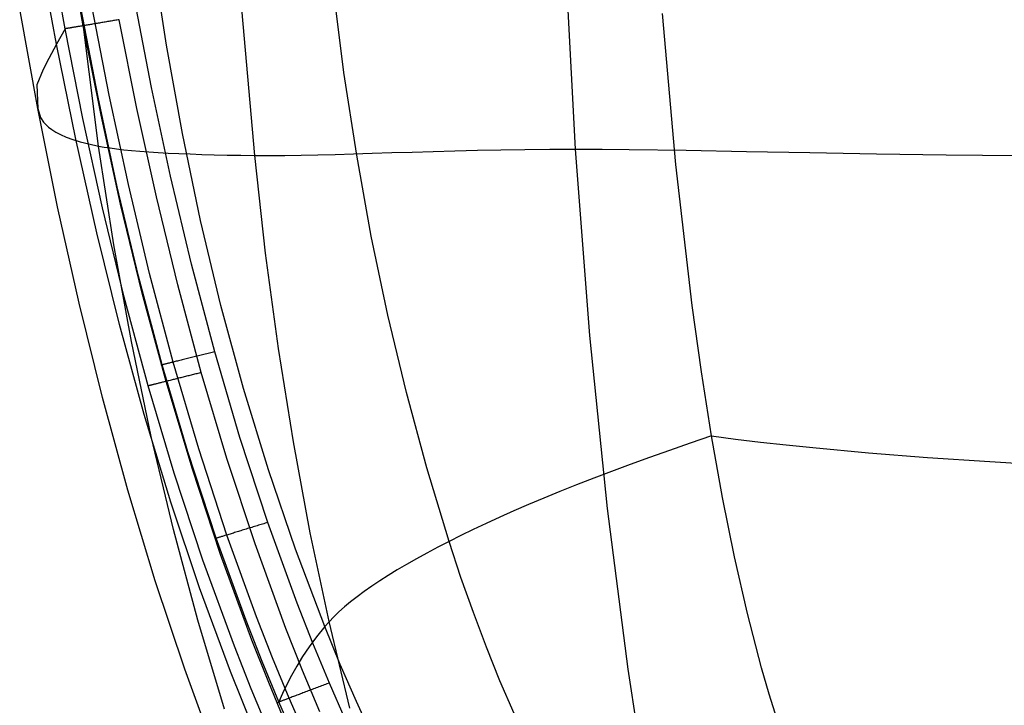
# Model space of a CAD drawing. Extents: x -353 to 1161, y -766 to 145.
# Tile 8 of 74: x -341 to -255, y -654 to -594. Entities that reach past the tile are written whole.
import ezdxf

# ---------------------------------------------------------------- set-up
doc = ezdxf.new("R2010")
doc.units = 0
doc.layers.add('DEFAULT', color=7, linetype='CONTINUOUS')

msp = doc.modelspace()

# ---------------------------------------------------------------- linework, layer by layer
at = {"layer": 'DEFAULT'}
for p, q in [((-292.119, -605.481, 282.57), (-293.932, -570.452, 281.52)), ((-336.564, -595.006, 81.184), (-338.457, -584.295, 81.177)), ((-334.981, -594.741, 77.597), (-336.866, -584.063, 77.595)), ((-337.311, -596.335, 91.409), (-338.846, -587.915, 91.409)), ((-333.642, -605.213, 240.691), (-335.869, -587.586, 240.059)), ((-327.729, -596.424, 45.253), (-328.922, -588.566, 45.238)), ((-320.044, -606.034, 263.463), (-321.6, -588.516, 262.784)), ((-312.282, -598.815, 26.169), (-313.223, -591.442, 26.109)), ((-329.041, -600.13, 76.166), (-330.529, -592.399, 76.166)), ((-333.689, -600.968, 69.205), (-335.191, -593.152, 69.183)), ((-332.721, -600.793, 74.033), (-334.228, -592.996, 74.024)), ((-338.935, -601.959, 189.941), (-340.514, -593.29, 189.817)), ((-283.391, -606.831, 12.086), (-284.548, -593.666, 11.755)), ((-336.358, -594.971, 80.108), (-336.39, -594.977, 80.228)), ((-336.323, -594.966, 79.988), (-336.358, -594.971, 80.108)), ((-336.286, -594.96, 79.868), (-336.323, -594.966, 79.988)), ((-336.247, -594.953, 79.749), (-336.286, -594.96, 79.868)), ((-336.206, -594.946, 79.63), (-336.247, -594.953, 79.749)), ((-336.162, -594.939, 79.512), (-336.206, -594.946, 79.63)), ((-336.115, -594.931, 79.394), (-336.162, -594.939, 79.512)), ((-336.067, -594.923, 79.277), (-336.115, -594.931, 79.394)), ((-336.016, -594.914, 79.161), (-336.067, -594.923, 79.277)), ((-335.962, -594.905, 79.046), (-336.016, -594.914, 79.161)), ((-335.906, -594.896, 78.932), (-335.962, -594.905, 79.046)), ((-335.848, -594.886, 78.82), (-335.906, -594.896, 78.932)), ((-335.788, -594.876, 78.708), (-335.848, -594.886, 78.82)), ((-335.725, -594.865, 78.598), (-335.788, -594.876, 78.708)), ((-335.66, -594.854, 78.49), (-335.725, -594.865, 78.598)), ((-335.593, -594.843, 78.383), (-335.66, -594.854, 78.49)), ((-335.523, -594.832, 78.278), (-335.593, -594.843, 78.383)), ((-335.452, -594.82, 78.175), (-335.523, -594.832, 78.278)), ((-335.378, -594.807, 78.073), (-335.452, -594.82, 78.175)), ((-335.302, -594.795, 77.974), (-335.378, -594.807, 78.073)), ((-335.225, -594.782, 77.876), (-335.302, -594.795, 77.974)), ((-335.145, -594.768, 77.781), (-335.225, -594.782, 77.876)), ((-335.064, -594.755, 77.688), (-335.145, -594.768, 77.781)), ((-334.981, -594.741, 77.597), (-335.064, -594.755, 77.688)), ((-334.896, -594.726, 77.509), (-334.981, -594.741, 77.597)), ((-333.432, -602.523, 77.598), (-334.981, -594.741, 77.597)), ((-334.809, -594.712, 77.423), (-334.896, -594.726, 77.509)), ((-334.721, -594.697, 77.34), (-334.809, -594.712, 77.423)), ((-334.631, -594.682, 77.26), (-334.721, -594.697, 77.34)), ((-334.54, -594.667, 77.182), (-334.631, -594.682, 77.26)), ((-334.448, -594.651, 77.106), (-334.54, -594.667, 77.182)), ((-334.354, -594.635, 77.034), (-334.448, -594.651, 77.106)), ((-334.259, -594.62, 76.964), (-334.354, -594.635, 77.034)), ((-334.163, -594.603, 76.897), (-334.259, -594.62, 76.964)), ((-334.066, -594.587, 76.833), (-334.163, -594.603, 76.897)), ((-333.968, -594.571, 76.772), (-334.066, -594.587, 76.833)), ((-333.869, -594.554, 76.714), (-333.968, -594.571, 76.772)), ((-333.77, -594.538, 76.659), (-333.869, -594.554, 76.714)), ((-333.67, -594.521, 76.607), (-333.77, -594.538, 76.659)), ((-333.569, -594.504, 76.558), (-333.67, -594.521, 76.607)), ((-333.468, -594.487, 76.512), (-333.569, -594.504, 76.558)), ((-333.366, -594.47, 76.468), (-333.468, -594.487, 76.512)), ((-333.264, -594.453, 76.428), (-333.366, -594.47, 76.468)), ((-333.162, -594.436, 76.391), (-333.264, -594.453, 76.428)), ((-333.06, -594.418, 76.357), (-333.162, -594.436, 76.391)), ((-332.957, -594.401, 76.325), (-333.06, -594.418, 76.357)), ((-332.855, -594.384, 76.297), (-332.957, -594.401, 76.325)), ((-332.753, -594.367, 76.272), (-332.855, -594.384, 76.297)), ((-332.651, -594.35, 76.249), (-332.753, -594.367, 76.272)), ((-332.549, -594.333, 76.229), (-332.651, -594.35, 76.249)), ((-332.447, -594.316, 76.212), (-332.549, -594.333, 76.229)), ((-332.346, -594.299, 76.198), (-332.447, -594.316, 76.212)), ((-332.245, -594.282, 76.186), (-332.346, -594.299, 76.198)), ((-332.145, -594.265, 76.177), (-332.245, -594.282, 76.186)), ((-332.046, -594.248, 76.171), (-332.145, -594.265, 76.177)), ((-331.947, -594.232, 76.167), (-332.046, -594.248, 76.171)), ((-331.848, -594.215, 76.166), (-331.947, -594.232, 76.167)), ((-330.31, -601.944, 76.166), (-331.848, -594.215, 76.166)), ((-336.564, -595.006, 81.184), (-337.311, -596.335, 91.409)), ((-336.534, -595.001, 80.947), (-336.564, -595.006, 81.184)), ((-335.01, -602.816, 81.186), (-336.564, -595.006, 81.184)), ((-336.515, -594.998, 80.828), (-336.534, -595.001, 80.947)), ((-336.495, -594.995, 80.708), (-336.515, -594.998, 80.828)), ((-336.472, -594.991, 80.588), (-336.495, -594.995, 80.708)), ((-336.447, -594.986, 80.468), (-336.472, -594.991, 80.588)), ((-336.419, -594.982, 80.348), (-336.447, -594.986, 80.468)), ((-336.39, -594.977, 80.228), (-336.419, -594.982, 80.348)), ((-337.311, -596.335, 91.409), (-337.975, -597.59, 103.476)), ((-335.634, -604.621, 91.409), (-337.311, -596.335, 91.409)), ((-326.342, -604.132, 45.271), (-327.729, -596.424, 45.253)), ((-337.975, -597.59, 103.476), (-338.469, -598.556, 115.566)), ((-338.469, -598.556, 115.566), (-339.024, -599.882, 139.914)), ((-311.173, -606.02, 26.24), (-312.282, -598.815, 26.169)), ((-339.024, -599.882, 139.914), (-338.935, -601.959, 189.941)), ((-332.021, -608.762, 69.219), (-333.689, -600.968, 69.205)), ((-331.05, -608.568, 74.038), (-332.721, -600.793, 74.033)), ((-327.389, -607.833, 76.166), (-329.041, -600.13, 76.166)), ((-338.935, -601.959, 189.941), (-338.701, -602.718, 202.83)), ((-337.21, -610.493, 190.066), (-338.935, -601.959, 189.941)), ((-331.725, -610.281, 77.598), (-333.432, -602.523, 77.598)), ((-328.616, -609.644, 76.166), (-330.31, -601.944, 76.166)), ((-338.701, -602.718, 202.83), (-338.441, -603.137, 209.289)), ((-338.441, -603.137, 209.289), (-338.016, -603.569, 215.723)), ((-333.297, -610.604, 81.185), (-335.01, -602.816, 81.186)), ((-338.016, -603.569, 215.723), (-337.725, -603.786, 218.924)), ((-337.725, -603.786, 218.924), (-337.374, -604.003, 222.108)), ((-337.374, -604.003, 222.108), (-336.956, -604.217, 225.274)), ((-336.956, -604.217, 225.274), (-336.465, -604.428, 228.417)), ((-324.762, -611.686, 45.293), (-326.342, -604.132, 45.271)), ((-336.465, -604.428, 228.417), (-335.894, -604.635, 231.534)), ((-335.894, -604.635, 231.534), (-335.237, -604.835, 234.621)), ((-333.808, -612.763, 91.409), (-335.634, -604.621, 91.409)), ((-335.237, -604.835, 234.621), (-334.488, -605.028, 237.674)), ((-334.488, -605.028, 237.674), (-333.642, -605.213, 240.691)), ((-333.642, -605.213, 240.691), (-333.168, -605.301, 242.185)), ((-332.317, -613.803, 241.001), (-333.642, -605.213, 240.691)), ((-333.168, -605.301, 242.185), (-332.644, -605.383, 243.669)), ((-332.644, -605.383, 243.669), (-332.071, -605.46, 245.145)), ((-332.071, -605.46, 245.145), (-331.448, -605.532, 246.612)), ((-331.448, -605.532, 246.612), (-330.775, -605.599, 248.07)), ((-330.775, -605.599, 248.07), (-330.051, -605.662, 249.518)), ((-330.051, -605.662, 249.518), (-329.278, -605.719, 250.957)), ((-329.278, -605.719, 250.957), (-328.454, -605.772, 252.387)), ((-328.454, -605.772, 252.387), (-327.58, -605.82, 253.806)), ((-327.58, -605.82, 253.806), (-326.656, -605.864, 255.216)), ((-326.656, -605.864, 255.216), (-325.681, -605.903, 256.616)), ((-325.681, -605.903, 256.616), (-324.655, -605.938, 258.006)), ((-324.655, -605.938, 258.006), (-323.579, -605.968, 259.386)), ((-323.579, -605.968, 259.386), (-322.452, -605.994, 260.756)), ((-322.452, -605.994, 260.756), (-321.273, -606.016, 262.115)), ((-321.273, -606.016, 262.115), (-320.044, -606.034, 263.463)), ((-320.044, -606.034, 263.463), (-318.76, -606.041, 264.796)), ((-319.099, -614.532, 263.786), (-320.044, -606.034, 263.463)), ((-318.76, -606.041, 264.796), (-317.418, -606.034, 266.112)), ((-317.418, -606.034, 266.112), (-316.018, -606.014, 267.41)), ((-316.018, -606.014, 267.41), (-314.558, -605.982, 268.689)), ((-314.558, -605.982, 268.689), (-313.038, -605.942, 269.95)), ((-313.038, -605.942, 269.95), (-311.457, -605.895, 271.192)), ((-311.457, -605.895, 271.192), (-309.815, -605.843, 272.416)), ((-309.898, -613.061, 26.322), (-311.173, -606.02, 26.24)), ((-309.815, -605.843, 272.416), (-308.11, -605.788, 273.62)), ((-308.11, -605.788, 273.62), (-306.342, -605.732, 274.806)), ((-306.342, -605.732, 274.806), (-304.51, -605.677, 275.972)), ((-304.51, -605.677, 275.972), (-302.613, -605.626, 277.119)), ((-302.613, -605.626, 277.119), (-300.65, -605.579, 278.248)), ((-300.65, -605.579, 278.248), (-298.62, -605.539, 279.357)), ((-298.62, -605.539, 279.357), (-296.522, -605.508, 280.447)), ((-296.522, -605.508, 280.447), (-294.355, -605.488, 281.518)), ((-294.355, -605.488, 281.518), (-292.119, -605.481, 282.57)), ((-290.863, -621.697, 282.961), (-292.119, -605.481, 282.57)), ((-292.119, -605.481, 282.57), (-289.812, -605.488, 283.603)), ((-289.812, -605.488, 283.603), (-287.436, -605.508, 284.616)), ((-287.436, -605.508, 284.616), (-282.473, -605.579, 286.586)), ((-282.473, -605.579, 286.586), (-277.232, -605.677, 288.481)), ((-277.232, -605.677, 288.481), (-271.713, -605.788, 290.302)), ((-271.713, -605.788, 290.302), (-265.919, -605.894, 292.05)), ((-265.919, -605.894, 292.05), (-259.852, -605.98, 293.726)), ((-259.852, -605.98, 293.726), (-253.516, -606.031, 295.332)), ((-281.965, -619.082, 12.508), (-283.391, -606.831, 12.086)), ((-329.2, -616.312, 74.041), (-331.05, -608.568, 74.038)), ((-325.559, -615.5, 76.166), (-327.389, -607.833, 76.166)), ((-330.168, -616.528, 69.225), (-332.021, -608.762, 69.219)), ((-329.843, -618.009, 77.596), (-331.725, -610.281, 77.598)), ((-326.751, -617.308, 76.166), (-328.616, -609.644, 76.166)), ((-335.332, -618.881, 190.19), (-337.21, -610.493, 190.066)), ((-331.407, -618.364, 81.178), (-333.297, -610.604, 81.185)), ((-322.989, -619.083, 45.318), (-324.762, -611.686, 45.293)), ((-331.825, -620.751, 91.409), (-333.808, -612.763, 91.409)), ((-330.789, -622.23, 241.307), (-332.317, -613.803, 241.001)), ((-308.456, -619.94, 26.415), (-309.898, -613.061, 26.322)), ((-317.979, -622.837, 264.093), (-319.099, -614.532, 263.786)), ((-323.535, -623.123, 76.166), (-325.559, -615.5, 76.166)), ((-327.153, -624.021, 74.04), (-329.2, -616.312, 74.041)), ((-328.115, -624.26, 69.224), (-330.168, -616.528, 69.225)), ((-327.768, -625.701, 77.592), (-329.843, -618.009, 77.596)), ((-324.699, -624.93, 76.166), (-326.751, -617.308, 76.166)), ((-333.293, -627.111, 190.313), (-335.332, -618.881, 190.19)), ((-329.326, -626.091, 81.168), (-331.407, -618.364, 81.178)), ((-321.022, -626.322, 45.345), (-322.989, -619.083, 45.318)), ((-281.15, -624.876, 12.753), (-281.965, -619.082, 12.508)), ((-306.848, -626.659, 26.52), (-308.456, -619.94, 26.415)), ((-329.678, -628.573, 91.409), (-331.825, -620.751, 91.409)), ((-329.06, -630.491, 241.607), (-330.789, -622.23, 241.307)), ((-289.332, -636.768, 283.192), (-290.863, -621.697, 282.961)), ((-323.996, -623.238, 76.138), (-324.114, -623.267, 76.121)), ((-323.879, -623.209, 76.15), (-323.996, -623.238, 76.138)), ((-323.763, -623.18, 76.159), (-323.879, -623.209, 76.15)), ((-323.648, -623.151, 76.164), (-323.763, -623.18, 76.159)), ((-323.535, -623.123, 76.166), (-323.648, -623.151, 76.164)), ((-321.334, -630.582, 76.166), (-323.535, -623.123, 76.166)), ((-316.684, -630.95, 264.383), (-317.979, -622.837, 264.093)), ((-327.549, -624.119, 73.34), (-327.618, -624.136, 73.192)), ((-327.477, -624.101, 73.485), (-327.549, -624.119, 73.34)), ((-327.401, -624.083, 73.628), (-327.477, -624.101, 73.485)), ((-327.322, -624.063, 73.768), (-327.401, -624.083, 73.628)), ((-327.239, -624.042, 73.906), (-327.322, -624.063, 73.768)), ((-327.153, -624.021, 74.04), (-327.239, -624.042, 73.906)), ((-327.064, -623.999, 74.172), (-327.153, -624.021, 74.04)), ((-324.927, -631.573, 74.037), (-327.153, -624.021, 74.04)), ((-326.971, -623.976, 74.299), (-327.064, -623.999, 74.172)), ((-326.876, -623.952, 74.424), (-326.971, -623.976, 74.299)), ((-326.778, -623.928, 74.544), (-326.876, -623.952, 74.424)), ((-326.678, -623.903, 74.661), (-326.778, -623.928, 74.544)), ((-326.574, -623.877, 74.774), (-326.678, -623.903, 74.661)), ((-326.469, -623.851, 74.882), (-326.574, -623.877, 74.774)), ((-326.361, -623.825, 74.987), (-326.469, -623.851, 74.882)), ((-326.251, -623.797, 75.087), (-326.361, -623.825, 74.987)), ((-326.14, -623.77, 75.183), (-326.251, -623.797, 75.087)), ((-326.026, -623.742, 75.274), (-326.14, -623.77, 75.183)), ((-325.912, -623.713, 75.361), (-326.026, -623.742, 75.274)), ((-325.795, -623.684, 75.443), (-325.912, -623.713, 75.361)), ((-325.678, -623.655, 75.521), (-325.795, -623.684, 75.443)), ((-325.559, -623.626, 75.594), (-325.678, -623.655, 75.521)), ((-325.44, -623.596, 75.663), (-325.559, -623.626, 75.594)), ((-325.32, -623.566, 75.727), (-325.44, -623.596, 75.663)), ((-325.199, -623.536, 75.786), (-325.32, -623.566, 75.727)), ((-325.078, -623.506, 75.841), (-325.199, -623.536, 75.786)), ((-324.957, -623.476, 75.891), (-325.078, -623.506, 75.841)), ((-324.836, -623.446, 75.937), (-324.957, -623.476, 75.891)), ((-324.715, -623.416, 75.978), (-324.836, -623.446, 75.937)), ((-324.594, -623.386, 76.015), (-324.715, -623.416, 75.978)), ((-324.473, -623.356, 76.048), (-324.594, -623.386, 76.015)), ((-324.353, -623.326, 76.077), (-324.473, -623.356, 76.048)), ((-324.233, -623.297, 76.101), (-324.353, -623.326, 76.077)), ((-324.114, -623.267, 76.121), (-324.233, -623.297, 76.101)), ((-328.206, -624.282, 70.54), (-328.208, -624.283, 70.387)), ((-328.208, -624.283, 70.387), (-328.207, -624.282, 70.235)), ((-328.207, -624.282, 70.235), (-328.202, -624.281, 70.085)), ((-328.201, -624.281, 70.694), (-328.206, -624.282, 70.54)), ((-328.202, -624.281, 70.085), (-328.195, -624.279, 69.937)), ((-328.192, -624.279, 70.85), (-328.201, -624.281, 70.694)), ((-328.195, -624.279, 69.937), (-328.184, -624.277, 69.79)), ((-328.18, -624.276, 71.006), (-328.192, -624.279, 70.85)), ((-328.184, -624.277, 69.79), (-328.171, -624.274, 69.646)), ((-328.165, -624.272, 71.163), (-328.18, -624.276, 71.006)), ((-328.171, -624.274, 69.646), (-328.155, -624.27, 69.503)), ((-328.145, -624.267, 71.321), (-328.165, -624.272, 71.163)), ((-328.155, -624.27, 69.503), (-328.136, -624.265, 69.363)), ((-328.122, -624.262, 71.479), (-328.145, -624.267, 71.321)), ((-328.136, -624.265, 69.363), (-328.115, -624.26, 69.224)), ((-328.096, -624.255, 71.638), (-328.122, -624.262, 71.479)), ((-325.878, -631.835, 69.216), (-328.115, -624.26, 69.224)), ((-328.065, -624.247, 71.796), (-328.096, -624.255, 71.638)), ((-328.031, -624.239, 71.955), (-328.065, -624.247, 71.796)), ((-327.993, -624.229, 72.113), (-328.031, -624.239, 71.955)), ((-327.951, -624.219, 72.27), (-327.993, -624.229, 72.113)), ((-327.905, -624.208, 72.427), (-327.951, -624.219, 72.27)), ((-327.855, -624.195, 72.583), (-327.905, -624.208, 72.427)), ((-327.802, -624.182, 72.738), (-327.855, -624.195, 72.583)), ((-327.744, -624.168, 72.891), (-327.802, -624.182, 72.738)), ((-327.683, -624.153, 73.042), (-327.744, -624.168, 72.891)), ((-327.618, -624.136, 73.192), (-327.683, -624.153, 73.042)), ((-324.796, -624.955, 76.167), (-324.893, -624.979, 76.171)), ((-324.699, -624.93, 76.166), (-324.796, -624.955, 76.167)), ((-322.469, -632.422, 76.166), (-324.699, -624.93, 76.166)), ((-280.267, -630.452, 13.022), (-281.15, -624.876, 12.753)), ((-328.301, -625.834, 78.27), (-328.369, -625.851, 78.375)), ((-328.231, -625.816, 78.167), (-328.301, -625.834, 78.27)), ((-328.158, -625.798, 78.066), (-328.231, -625.816, 78.167)), ((-328.084, -625.78, 77.967), (-328.158, -625.798, 78.066)), ((-328.008, -625.761, 77.87), (-328.084, -625.78, 77.967)), ((-327.93, -625.741, 77.775), (-328.008, -625.761, 77.87)), ((-327.85, -625.721, 77.682), (-327.93, -625.741, 77.775)), ((-327.768, -625.701, 77.592), (-327.85, -625.721, 77.682)), ((-327.685, -625.68, 77.504), (-327.768, -625.701, 77.592)), ((-325.511, -633.267, 77.587), (-327.768, -625.701, 77.592)), ((-327.6, -625.658, 77.419), (-327.685, -625.68, 77.504)), ((-327.514, -625.637, 77.336), (-327.6, -625.658, 77.419)), ((-327.426, -625.615, 77.255), (-327.514, -625.637, 77.336)), ((-327.337, -625.592, 77.178), (-327.426, -625.615, 77.255)), ((-327.246, -625.569, 77.103), (-327.337, -625.592, 77.178)), ((-327.154, -625.546, 77.031), (-327.246, -625.569, 77.103)), ((-327.061, -625.523, 76.961), (-327.154, -625.546, 77.031)), ((-326.967, -625.5, 76.895), (-327.061, -625.523, 76.961)), ((-326.872, -625.476, 76.831), (-326.967, -625.5, 76.895)), ((-326.776, -625.452, 76.77), (-326.872, -625.476, 76.831)), ((-326.679, -625.427, 76.712), (-326.776, -625.452, 76.77)), ((-326.582, -625.403, 76.657), (-326.679, -625.427, 76.712)), ((-326.484, -625.378, 76.605), (-326.582, -625.403, 76.657)), ((-326.385, -625.353, 76.556), (-326.484, -625.378, 76.605)), ((-326.286, -625.329, 76.51), (-326.385, -625.353, 76.556)), ((-326.186, -625.304, 76.467), (-326.286, -625.329, 76.51)), ((-326.087, -625.279, 76.427), (-326.186, -625.304, 76.467)), ((-325.986, -625.253, 76.39), (-326.087, -625.279, 76.427)), ((-325.886, -625.228, 76.356), (-325.986, -625.253, 76.39)), ((-325.786, -625.203, 76.325), (-325.886, -625.228, 76.356)), ((-325.686, -625.178, 76.297), (-325.786, -625.203, 76.325)), ((-325.585, -625.153, 76.271), (-325.686, -625.178, 76.297)), ((-325.485, -625.128, 76.249), (-325.585, -625.153, 76.271)), ((-325.386, -625.103, 76.229), (-325.485, -625.128, 76.249)), ((-325.286, -625.078, 76.212), (-325.386, -625.103, 76.229)), ((-325.187, -625.053, 76.198), (-325.286, -625.078, 76.212)), ((-325.088, -625.028, 76.186), (-325.187, -625.053, 76.198)), ((-324.99, -625.003, 76.177), (-325.088, -625.028, 76.186)), ((-324.893, -624.979, 76.171), (-324.99, -625.003, 76.177)), ((-329.296, -626.084, 80.931), (-329.326, -626.091, 81.168)), ((-327.06, -633.697, 81.152), (-329.326, -626.091, 81.168)), ((-329.277, -626.079, 80.812), (-329.296, -626.084, 80.931)), ((-329.257, -626.074, 80.693), (-329.277, -626.079, 80.812)), ((-329.234, -626.068, 80.573), (-329.257, -626.074, 80.693)), ((-329.209, -626.062, 80.453), (-329.234, -626.068, 80.573)), ((-329.182, -626.055, 80.333), (-329.209, -626.062, 80.453)), ((-329.153, -626.048, 80.213), (-329.182, -626.055, 80.333)), ((-329.121, -626.04, 80.094), (-329.153, -626.048, 80.213)), ((-329.087, -626.031, 79.974), (-329.121, -626.04, 80.094)), ((-329.051, -626.022, 79.855), (-329.087, -626.031, 79.974)), ((-329.012, -626.013, 79.736), (-329.051, -626.022, 79.855)), ((-328.971, -626.002, 79.617), (-329.012, -626.013, 79.736)), ((-328.928, -625.992, 79.499), (-328.971, -626.002, 79.617)), ((-328.883, -625.98, 79.382), (-328.928, -625.992, 79.499)), ((-328.835, -625.968, 79.266), (-328.883, -625.98, 79.382)), ((-328.784, -625.955, 79.15), (-328.835, -625.968, 79.266)), ((-328.732, -625.942, 79.036), (-328.784, -625.955, 79.15)), ((-328.677, -625.928, 78.922), (-328.732, -625.942, 79.036)), ((-328.62, -625.914, 78.81), (-328.677, -625.928, 78.922)), ((-328.56, -625.899, 78.699), (-328.62, -625.914, 78.81)), ((-328.499, -625.884, 78.589), (-328.56, -625.899, 78.699)), ((-328.435, -625.868, 78.481), (-328.499, -625.884, 78.589)), ((-328.369, -625.851, 78.375), (-328.435, -625.868, 78.481)), ((-318.86, -633.398, 45.375), (-321.022, -626.322, 45.345)), ((-305.074, -633.221, 26.637), (-306.848, -626.659, 26.52)), ((-331.088, -635.172, 190.435), (-333.293, -627.111, 190.313)), ((-327.358, -636.219, 91.409), (-329.678, -628.573, 91.409)), ((-327.13, -638.581, 241.903), (-329.06, -630.491, 241.607)), ((-318.909, -637.98, 76.166), (-321.334, -630.582, 76.166)), ((-315.216, -638.874, 264.654), (-316.684, -630.95, 264.383)), ((-280.267, -630.452, 13.022), (-282.132, -631.086, 13.694)), ((-279.312, -635.815, 13.315), (-280.267, -630.452, 13.022)), ((-280.267, -630.452, 13.022), (-278.178, -630.721, 12.421)), ((-278.178, -630.721, 12.421), (-276.015, -630.98, 11.841)), ((-323.41, -639.358, 69.201), (-325.878, -631.835, 69.216)), ((-322.474, -639.071, 74.031), (-324.927, -631.573, 74.037)), ((-283.935, -631.711, 14.391), (-285.675, -632.328, 15.114)), ((-282.132, -631.086, 13.694), (-283.935, -631.711, 14.391)), ((-276.015, -630.98, 11.841), (-273.777, -631.228, 11.282)), ((-273.777, -631.228, 11.282), (-271.464, -631.466, 10.744)), ((-271.464, -631.466, 10.744), (-266.618, -631.912, 9.729)), ((-320.02, -639.853, 76.166), (-322.469, -632.422, 76.166)), ((-285.675, -632.328, 15.114), (-287.354, -632.937, 15.863)), ((-266.618, -631.912, 9.729), (-261.479, -632.318, 8.792)), ((-261.479, -632.318, 8.792), (-256.051, -632.685, 7.931)), ((-256.051, -632.685, 7.931), (-250.338, -633.014, 7.143)), ((-323.028, -640.778, 77.58), (-325.511, -633.267, 77.587)), ((-316.503, -640.307, 45.406), (-318.86, -633.398, 45.375)), ((-303.133, -639.628, 26.766), (-305.074, -633.221, 26.637)), ((-288.974, -633.538, 16.636), (-290.534, -634.13, 17.435)), ((-287.354, -632.937, 15.863), (-288.974, -633.538, 16.636)), ((-324.567, -641.251, 81.131), (-327.06, -633.697, 81.152)), ((-290.534, -634.13, 17.435), (-292.037, -634.715, 18.258)), ((-328.708, -643.052, 190.555), (-331.088, -635.172, 190.435)), ((-292.037, -634.715, 18.258), (-293.483, -635.292, 19.107)), ((-294.873, -635.861, 19.98), (-296.208, -636.423, 20.877)), ((-293.483, -635.292, 19.107), (-294.873, -635.861, 19.98)), ((-278.276, -640.967, 13.635), (-279.312, -635.815, 13.315)), ((-324.859, -643.679, 91.409), (-327.358, -636.219, 91.409)), ((-297.49, -636.976, 21.799), (-298.72, -637.522, 22.745)), ((-296.208, -636.423, 20.877), (-297.49, -636.976, 21.799)), ((-287.525, -650.738, 283.266), (-289.332, -636.768, 283.192)), ((-298.72, -637.522, 22.745), (-299.898, -638.06, 23.714)), ((-325, -646.495, 242.192), (-327.13, -638.581, 241.903)), ((-321.137, -638.662, 75.44), (-321.251, -638.697, 75.358)), ((-321.021, -638.626, 75.519), (-321.137, -638.662, 75.44)), ((-320.904, -638.591, 75.592), (-321.021, -638.626, 75.519)), ((-320.787, -638.555, 75.661), (-320.904, -638.591, 75.592)), ((-320.668, -638.518, 75.725), (-320.787, -638.555, 75.661)), ((-320.55, -638.482, 75.785), (-320.668, -638.518, 75.725)), ((-320.43, -638.445, 75.84), (-320.55, -638.482, 75.785)), ((-320.311, -638.409, 75.89), (-320.43, -638.445, 75.84)), ((-320.191, -638.372, 75.936), (-320.311, -638.409, 75.89)), ((-320.072, -638.336, 75.978), (-320.191, -638.372, 75.936)), ((-319.953, -638.299, 76.015), (-320.072, -638.336, 75.978)), ((-319.834, -638.263, 76.048), (-319.953, -638.299, 76.015)), ((-319.715, -638.226, 76.076), (-319.834, -638.263, 76.048)), ((-319.598, -638.19, 76.101), (-319.715, -638.226, 76.076)), ((-319.48, -638.155, 76.121), (-319.598, -638.19, 76.101)), ((-319.364, -638.119, 76.138), (-319.48, -638.155, 76.121)), ((-319.249, -638.084, 76.15), (-319.364, -638.119, 76.138)), ((-319.134, -638.049, 76.159), (-319.249, -638.084, 76.15)), ((-319.021, -638.014, 76.164), (-319.134, -638.049, 76.159)), ((-318.909, -637.98, 76.166), (-319.021, -638.014, 76.164)), ((-316.353, -645.009, 76.166), (-318.909, -637.98, 76.166)), ((-301.025, -638.59, 24.708), (-302.103, -639.113, 25.725)), ((-299.898, -638.06, 23.714), (-301.025, -638.59, 24.708)), ((-323.504, -639.387, 70.519), (-323.505, -639.387, 70.366)), ((-323.505, -639.387, 70.366), (-323.503, -639.387, 70.214)), ((-323.499, -639.385, 70.674), (-323.504, -639.387, 70.519)), ((-323.503, -639.387, 70.214), (-323.499, -639.385, 70.064)), ((-323.491, -639.383, 70.83), (-323.499, -639.385, 70.674)), ((-323.499, -639.385, 70.064), (-323.491, -639.383, 69.915)), ((-323.48, -639.379, 70.986), (-323.491, -639.383, 70.83)), ((-323.491, -639.383, 69.915), (-323.48, -639.379, 69.768)), ((-323.465, -639.375, 71.144), (-323.48, -639.379, 70.986)), ((-323.48, -639.379, 69.768), (-323.466, -639.375, 69.623)), ((-323.466, -639.375, 69.623), (-323.45, -639.37, 69.481)), ((-323.446, -639.369, 71.302), (-323.465, -639.375, 71.144)), ((-323.45, -639.37, 69.481), (-323.431, -639.364, 69.34)), ((-323.424, -639.362, 71.461), (-323.446, -639.369, 71.302)), ((-323.431, -639.364, 69.34), (-323.41, -639.358, 69.201)), ((-323.398, -639.354, 71.62), (-323.424, -639.362, 71.461)), ((-320.802, -646.518, 69.181), (-323.41, -639.358, 69.201)), ((-323.368, -639.345, 71.779), (-323.398, -639.354, 71.62)), ((-323.335, -639.335, 71.938), (-323.368, -639.345, 71.779)), ((-323.298, -639.324, 72.096), (-323.335, -639.335, 71.938)), ((-323.257, -639.311, 72.254), (-323.298, -639.324, 72.096)), ((-323.212, -639.297, 72.412), (-323.257, -639.311, 72.254)), ((-323.163, -639.282, 72.568), (-323.212, -639.297, 72.412)), ((-323.111, -639.266, 72.723), (-323.163, -639.282, 72.568)), ((-323.054, -639.249, 72.877), (-323.111, -639.266, 72.723)), ((-322.994, -639.231, 73.029), (-323.054, -639.249, 72.877)), ((-322.931, -639.211, 73.179), (-322.994, -639.231, 73.029)), ((-322.863, -639.19, 73.328), (-322.931, -639.211, 73.179)), ((-322.792, -639.169, 73.474), (-322.863, -639.19, 73.328)), ((-322.718, -639.146, 73.617), (-322.792, -639.169, 73.474)), ((-322.64, -639.122, 73.758), (-322.718, -639.146, 73.617)), ((-322.558, -639.097, 73.896), (-322.64, -639.122, 73.758)), ((-322.474, -639.071, 74.031), (-322.558, -639.097, 73.896)), ((-322.386, -639.044, 74.163), (-322.474, -639.071, 74.031)), ((-319.884, -646.207, 74.023), (-322.474, -639.071, 74.031)), ((-322.295, -639.016, 74.291), (-322.386, -639.044, 74.163)), ((-322.201, -638.988, 74.416), (-322.295, -639.016, 74.291)), ((-322.105, -638.958, 74.537), (-322.201, -638.988, 74.416)), ((-322.006, -638.928, 74.655), (-322.105, -638.958, 74.537)), ((-321.904, -638.897, 74.768), (-322.006, -638.928, 74.655)), ((-321.8, -638.865, 74.877), (-321.904, -638.897, 74.768)), ((-321.694, -638.832, 74.982), (-321.8, -638.865, 74.877)), ((-321.586, -638.799, 75.083), (-321.694, -638.832, 74.982)), ((-321.476, -638.766, 75.179), (-321.586, -638.799, 75.083)), ((-321.364, -638.731, 75.271), (-321.476, -638.766, 75.179)), ((-321.251, -638.697, 75.358), (-321.364, -638.731, 75.271)), ((-313.575, -646.609, 264.907), (-315.216, -638.874, 264.654)), ((-302.103, -639.113, 25.725), (-303.133, -639.628, 26.766)), ((-317.331, -647.209, 76.166), (-320.02, -639.853, 76.166)), ((-313.951, -647.046, 45.44), (-316.503, -640.307, 45.406)), ((-304.119, -640.137, 27.825), (-305.062, -640.639, 28.898)), ((-303.133, -639.628, 26.766), (-304.119, -640.137, 27.825)), ((-302.098, -642.76, 26.836), (-303.133, -639.628, 26.766)), ((-321.825, -648.742, 81.104), (-324.567, -641.251, 81.131)), ((-320.298, -648.221, 77.571), (-323.028, -640.778, 77.58)), ((-305.964, -641.135, 29.985), (-306.825, -641.625, 31.086)), ((-305.062, -640.639, 28.898), (-305.964, -641.135, 29.985)), ((-277.147, -645.906, 13.987), (-278.276, -640.967, 13.635)), ((-307.644, -642.108, 32.201), (-308.422, -642.586, 33.331)), ((-306.825, -641.625, 31.086), (-307.644, -642.108, 32.201)), ((-308.422, -642.586, 33.331), (-309.159, -643.058, 34.475)), ((-301.015, -645.826, 26.911), (-302.098, -642.76, 26.836)), ((-326.146, -650.74, 190.674), (-328.708, -643.052, 190.555)), ((-322.173, -650.942, 91.409), (-324.859, -643.679, 91.409)), ((-309.855, -643.524, 35.633), (-310.51, -643.984, 36.807)), ((-309.159, -643.058, 34.475), (-309.855, -643.524, 35.633)), ((-311.124, -644.438, 37.995), (-311.697, -644.887, 39.197)), ((-310.51, -643.984, 36.807), (-311.124, -644.438, 37.995)), ((-314.984, -648.493, 76.166), (-316.353, -645.009, 76.166)), ((-312.23, -645.33, 40.415), (-312.721, -645.767, 41.648)), ((-311.697, -644.887, 39.197), (-312.23, -645.33, 40.415)), ((-318.496, -649.748, 74.019), (-319.884, -646.207, 74.023)), ((-313.172, -646.199, 42.897), (-313.582, -646.625, 44.161)), ((-312.721, -645.767, 41.648), (-313.172, -646.199, 42.897)), ((-299.883, -648.824, 26.99), (-301.015, -645.826, 26.911)), ((-275.914, -650.633, 14.374), (-277.147, -645.906, 13.987)), ((-322.669, -654.229, 242.476), (-325, -646.495, 242.192)), ((-319.403, -650.072, 69.169), (-320.802, -646.518, 69.181)), ((-315.889, -650.855, 76.166), (-317.331, -647.209, 76.166)), ((-313.951, -647.046, 45.44), (-314.661, -647.932, 48.223)), ((-313.582, -646.625, 44.161), (-313.951, -647.046, 45.44)), ((-312.6, -650.34, 45.459), (-313.951, -647.046, 45.44)), ((-311.762, -654.156, 265.14), (-313.575, -646.609, 264.907)), ((-314.661, -647.932, 48.223), (-315.303, -648.802, 51.068)), ((-320.353, -652.46, 81.089), (-321.825, -648.742, 81.104)), ((-318.833, -651.914, 77.566), (-320.298, -648.221, 77.571)), ((-315.303, -648.802, 51.068), (-315.879, -649.655, 53.969)), ((-313.552, -651.955, 76.166), (-314.984, -648.493, 76.166)), ((-298.701, -651.755, 27.075), (-299.883, -648.824, 26.99)), ((-317.043, -653.269, 74.013), (-318.496, -649.748, 74.019)), ((-315.879, -649.655, 53.969), (-316.396, -650.489, 56.923)), ((-317.939, -653.606, 69.156), (-319.403, -650.072, 69.169)), ((-316.396, -650.489, 56.923), (-316.856, -651.303, 59.922)), ((-311.194, -653.572, 45.482), (-312.6, -650.34, 45.459)), ((-275.256, -652.916, 14.583), (-275.914, -650.633, 14.374)), ((-323.396, -658.225, 190.79), (-326.146, -650.74, 190.674)), ((-319.292, -657.996, 91.409), (-322.173, -650.942, 91.409)), ((-316.856, -651.303, 59.922), (-317.263, -652.094, 62.964)), ((-314.381, -654.477, 76.166), (-315.889, -650.855, 76.166)), ((-286.515, -657.32, 283.244), (-287.525, -650.738, 283.266)), ((-317.298, -655.584, 77.56), (-318.833, -651.914, 77.566)), ((-317.263, -652.094, 62.964), (-317.623, -652.863, 66.044)), ((-314.691, -652.384, 75.976), (-314.808, -652.428, 75.934)), ((-314.574, -652.34, 76.014), (-314.691, -652.384, 75.976)), ((-314.458, -652.296, 76.047), (-314.574, -652.34, 76.014)), ((-314.342, -652.252, 76.076), (-314.458, -652.296, 76.047)), ((-314.226, -652.209, 76.1), (-314.342, -652.252, 76.076)), ((-314.112, -652.166, 76.121), (-314.226, -652.209, 76.1)), ((-313.998, -652.123, 76.137), (-314.112, -652.166, 76.121)), ((-313.885, -652.08, 76.15), (-313.998, -652.123, 76.137)), ((-313.773, -652.038, 76.159), (-313.885, -652.08, 76.15)), ((-313.662, -651.996, 76.164), (-313.773, -652.038, 76.159)), ((-313.552, -651.955, 76.166), (-313.662, -651.996, 76.164)), ((-312.184, -655.097, 76.166), (-313.552, -651.955, 76.166)), ((-297.468, -654.617, 27.164), (-298.701, -651.755, 27.075)), ((-318.811, -656.158, 81.071), (-320.353, -652.46, 81.089)), ((-317.623, -652.863, 66.044), (-317.939, -653.606, 69.156)), ((-316.958, -653.237, 74.146), (-317.043, -653.269, 74.013)), ((-316.869, -653.204, 74.276), (-316.958, -653.237, 74.146)), ((-316.777, -653.169, 74.402), (-316.869, -653.204, 74.276)), ((-316.683, -653.134, 74.524), (-316.777, -653.169, 74.402)), ((-316.586, -653.097, 74.642), (-316.683, -653.134, 74.524)), ((-316.487, -653.06, 74.756), (-316.586, -653.097, 74.642)), ((-316.385, -653.021, 74.866), (-316.487, -653.06, 74.756)), ((-316.281, -652.982, 74.972), (-316.385, -653.021, 74.866)), ((-316.175, -652.942, 75.074), (-316.281, -652.982, 74.972)), ((-316.068, -652.902, 75.171), (-316.175, -652.942, 75.074)), ((-315.958, -652.861, 75.263), (-316.068, -652.902, 75.171)), ((-315.847, -652.819, 75.351), (-315.958, -652.861, 75.263)), ((-315.735, -652.777, 75.435), (-315.847, -652.819, 75.351)), ((-315.622, -652.734, 75.513), (-315.735, -652.777, 75.435)), ((-315.507, -652.691, 75.587), (-315.622, -652.734, 75.513)), ((-315.392, -652.648, 75.657), (-315.507, -652.691, 75.587)), ((-315.276, -652.604, 75.722), (-315.392, -652.648, 75.657)), ((-315.159, -652.56, 75.782), (-315.276, -652.604, 75.722)), ((-315.043, -652.516, 75.837), (-315.159, -652.56, 75.782)), ((-314.926, -652.472, 75.888), (-315.043, -652.516, 75.837)), ((-314.808, -652.428, 75.934), (-314.926, -652.472, 75.888)), ((-274.567, -655.144, 14.801), (-275.256, -652.916, 14.583)), ((-318.035, -653.643, 70.633), (-318.039, -653.644, 70.478)), ((-318.039, -653.644, 70.324), (-318.037, -653.643, 70.171)), ((-318.039, -653.644, 70.478), (-318.039, -653.644, 70.324)), ((-318.037, -653.643, 70.171), (-318.031, -653.641, 70.02)), ((-318.028, -653.64, 70.789), (-318.035, -653.643, 70.633)), ((-318.031, -653.641, 70.02), (-318.022, -653.638, 69.871)), ((-318.018, -653.636, 70.947), (-318.028, -653.64, 70.789)), ((-318.022, -653.638, 69.871), (-318.011, -653.633, 69.724)), ((-318.004, -653.631, 71.105), (-318.018, -653.636, 70.947)), ((-318.011, -653.633, 69.724), (-317.997, -653.628, 69.579)), ((-317.986, -653.624, 71.264), (-318.004, -653.631, 71.105)), ((-317.997, -653.628, 69.579), (-317.98, -653.622, 69.436)), ((-317.965, -653.616, 71.424), (-317.986, -653.624, 71.264)), ((-317.98, -653.622, 69.436), (-317.961, -653.614, 69.295)), ((-317.941, -653.607, 71.584), (-317.965, -653.616, 71.424)), ((-317.961, -653.614, 69.295), (-317.939, -653.606, 69.156)), ((-317.912, -653.596, 71.744), (-317.941, -653.607, 71.584)), ((-316.538, -656.819, 69.142), (-317.939, -653.606, 69.156)), ((-317.88, -653.584, 71.904), (-317.912, -653.596, 71.744)), ((-317.845, -653.571, 72.063), (-317.88, -653.584, 71.904)), ((-317.805, -653.556, 72.223), (-317.845, -653.571, 72.063)), ((-317.762, -653.54, 72.381), (-317.805, -653.556, 72.223)), ((-317.715, -653.522, 72.538), (-317.762, -653.54, 72.381)), ((-317.664, -653.503, 72.695), (-317.715, -653.522, 72.538)), ((-317.609, -653.482, 72.85), (-317.664, -653.503, 72.695)), ((-317.551, -653.46, 73.003), (-317.609, -653.482, 72.85)), ((-317.489, -653.437, 73.154), (-317.551, -653.46, 73.003)), ((-317.423, -653.412, 73.304), (-317.489, -653.437, 73.154)), ((-317.354, -653.386, 73.451), (-317.423, -653.412, 73.304)), ((-317.282, -653.359, 73.596), (-317.354, -653.386, 73.451)), ((-317.205, -653.33, 73.738), (-317.282, -653.359, 73.596)), ((-317.126, -653.3, 73.877), (-317.205, -653.33, 73.738)), ((-317.043, -653.269, 74.013), (-317.126, -653.3, 73.877)), ((-315.655, -656.47, 74.008), (-317.043, -653.269, 74.013)), ((-309.735, -656.739, 45.508), (-311.194, -653.572, 45.482))]:
    msp.add_line(p, q, dxfattribs=at)

doc.saveas('drawing.dxf')
